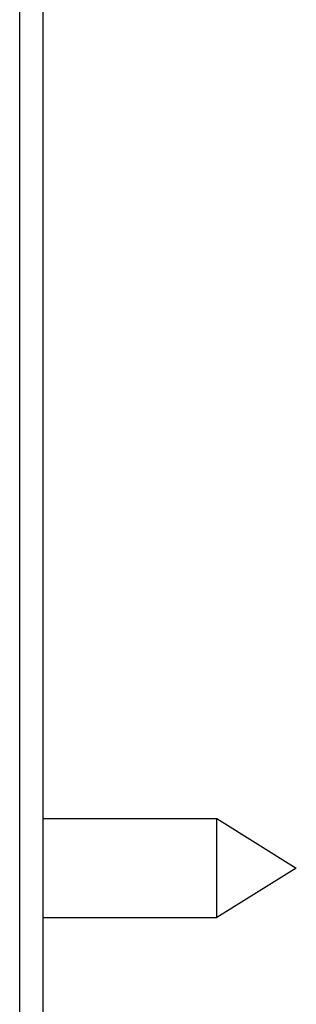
# Model space of a CAD drawing. Header units: inches. Extents: x -793 to 933, y -291 to 698.
# Tile 10 of 21: x -524 to -506, y 335 to 398. Entities that reach past the tile are written whole.
import ezdxf

# ---------------------------------------------------------------- set-up
doc = ezdxf.new("R2010")
doc.units = ezdxf.units.IN

# ---------------------------------------------------------------- blocks, each defined once
blk = doc.blocks.new('vite_4_2x13_5_1_1_2_2_1_1_1__111', base_point=(-522.031, 340.584))
at = {"color": 7, "linetype": 'Continuous'}
for p, q in [((-522.031, 346.884), (-511.005, 346.884)), ((-511.005, 342.159), (-511.005, 346.884)), ((-511.005, 346.884), (-505.942, 343.734)), ((-505.942, 343.734), (-511.005, 340.584)), ((-511.005, 340.584), (-511.005, 342.159)), ((-522.031, 340.584), (-511.005, 340.584))]:
    blk.add_line(p, q, dxfattribs=at)
blk = doc.blocks.new('FISSAGGI_1_1__112', base_point=(-522.031, 340.584))
blk.add_blockref('vite_4_2x13_5_1_1_2_2_1_1_1__111', (-522.031, 340.584))
blk = doc.blocks.new('Ventilcassaforma__113', base_point=(-664.041, 109.757))
blk.add_blockref('FISSAGGI_1_1__112', (-522.031, 340.584))
blk = doc.blocks.new('Kit_incasso_SLS__114', base_point=(-673.255, 65.3))
blk.add_blockref('Ventilcassaforma__113', (-664.041, 109.757))
blk = doc.blocks.new('ASSEMBLATO_1__115', base_point=(-673.255, 65.3))
blk.add_blockref('Kit_incasso_SLS__114', (-673.255, 65.3))
blk = doc.blocks.new('SLS__116', base_point=(-664.041, 65.1))
at = {"color": 124, "linetype": 'Continuous'}
blk.add_line((-523.531, 66.6), (-523.531, 482.741), dxfattribs=at)
at = {"color": 7, "linetype": 'Continuous'}
blk.add_line((-522.031, 66.6), (-522.031, 482.741), dxfattribs=at)
blk = doc.blocks.new('SLS_INCASSO__123', base_point=(-673.255, 65.1))
for name, p in [('ASSEMBLATO_1__115', (-673.255, 65.3)), ('SLS__116', (-664.041, 65.1))]:
    blk.add_blockref(name, p)
blk = doc.blocks.new('D', base_point=(-592, 285))
blk.add_blockref('SLS_INCASSO__123', (-673.255, 65.1))

msp = doc.modelspace()

# ---------------------------------------------------------------- block references
msp.add_blockref('D', (-592, 285))

doc.saveas('drawing.dxf')
